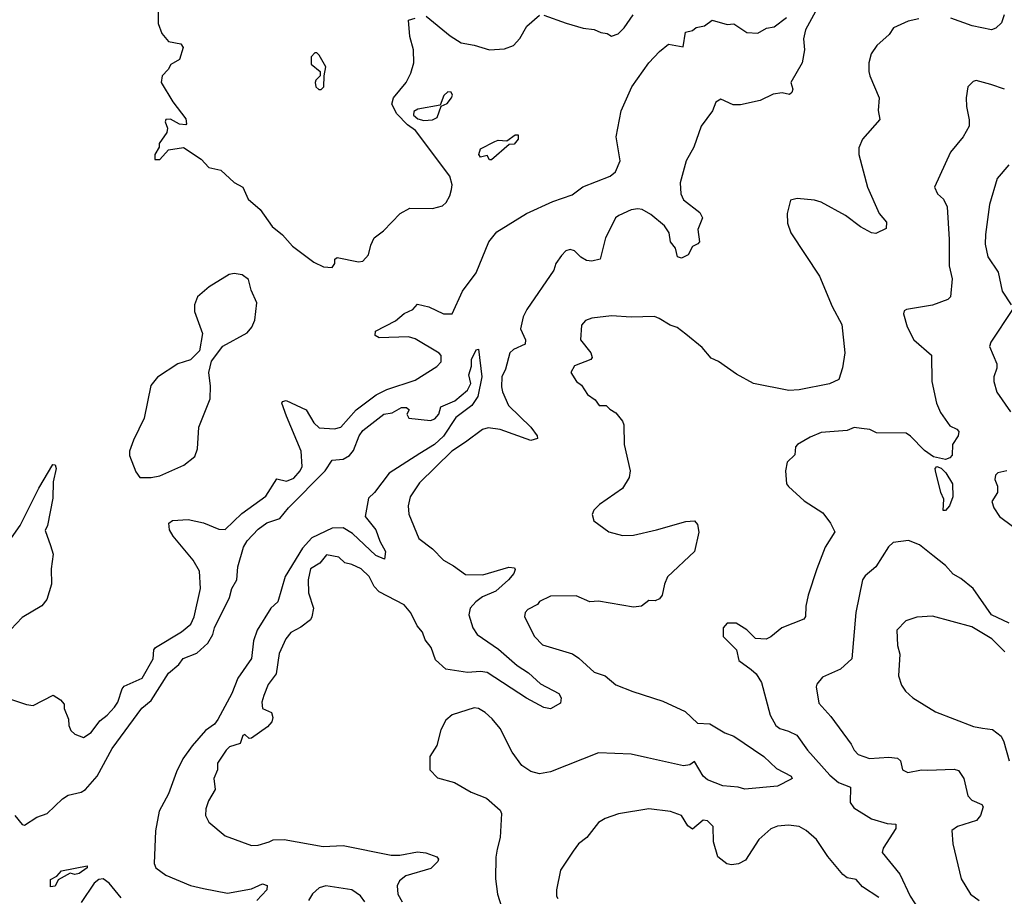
# Model space of a CAD drawing. Extents: x 1954683 to 2060285, y 904798 to 1016299.
# Tile 155 of 256: x 2033903 to 2038414, y 934555 to 938573. Entities that reach past the tile are written whole.
import ezdxf

# ---------------------------------------------------------------- set-up
doc = ezdxf.new("R2010")
doc.units = 0

msp = doc.modelspace()

# ---------------------------------------------------------------- linework, layer by layer
at = {"layer": '0CON10XD'}
for points in [[(2034537, 938607), (2034537.5, 938555), (2034555, 938510), (2034585, 938472.5), (2034641.7, 938461.7), (2034652.5, 938445), (2034635, 938390), (2034595, 938367.5), (2034583.8, 938345), (2034556.2, 938315), (2034551.2, 938285), (2034605, 938196.2), (2034665, 938117.5), (2034667.5, 938095), (2034665, 938090), (2034635, 938093.3), (2034593.8, 938116.2), (2034572.5, 938115), (2034570, 938105), (2034580, 938075), (2034577.5, 938055), (2034542.5, 938005), (2034541.7, 937988.3), (2034522.5, 937955), (2034521.7, 937931.7), (2034545, 937932.5), (2034585, 937976.7), (2034653, 937987), (2034735, 937933.3), (2034770, 937895), (2034825, 937882.5), (2034886.2, 937826.2), (2034925.4, 937805.4), (2034950.6, 937750.6), (2035005, 937703.3), (2035060, 937625), (2035106.9, 937586.9), (2035152.5, 937535), (2035251.3, 937461.3), (2035295, 937440), (2035335, 937436.7), (2035346.7, 937455), (2035346.7, 937475), (2035358, 937482), (2035455, 937462.1), (2035475, 937465.7), (2035500.8, 937495), (2035511.2, 937538.8), (2035527.7, 937572.3), (2035570, 937605), (2035646.4, 937683.6), (2035690.7, 937709.3), (2035795, 937706.7), (2035840.7, 937719.3), (2035856.7, 937735)], [(2034525.4, 935694.6), (2034645, 935766.6), (2034687.5, 935802.5), (2034702.6, 935835), (2034731.1, 935965), (2034727.5, 936045), (2034698.5, 936095), (2034606.5, 936205), (2034588.9, 936235), (2034585.8, 936265), (2034602.6, 936277.4), (2034675, 936281.8), (2034745, 936266.5), (2034815, 936237.5), (2034845, 936236.7), (2034920.6, 936309.4), (2035030.5, 936389.5), (2035081.2, 936468.8), (2035125, 936456.9), (2035158.8, 936471.2), (2035188.6, 936505), (2035197.1, 936525), (2035192.2, 936595), (2035125.4, 936755.4), (2035104.2, 936815), (2035106.7, 936823.3), (2035123.3, 936826.7), (2035215, 936783.8), (2035251.4, 936725), (2035275, 936702.2), (2035345, 936696.9), (2035374.6, 936705.4), (2035444.8, 936785.2), (2035536.7, 936853.3), (2035585, 936877.9), (2035715, 936920.9), (2035815, 936982.5), (2035834.2, 937005), (2035834.1, 937034.1), (2035825, 937043.8), (2035715, 937110), (2035685, 937118.5), (2035550, 937115), (2035531.2, 937125), (2035533.8, 937145), (2035625, 937192.5), (2035665, 937225.6), (2035703.8, 937245), (2035725, 937269.2), (2035777.2, 937257.2), (2035844.8, 937224.8), (2035885.2, 937224.8), (2035932.4, 937327.6), (2035995, 937412.5), (2036052.6, 937555), (2036089.2, 937600.8), (2036224.6, 937685), (2036345, 937739.2), (2036435, 937769.1), (2036483, 937807), (2036608, 937855), (2036632.9, 937875), (2036654.4, 937925), (2036636.5, 938035), (2036659.5, 938155), (2036708.2, 938265), (2036785.6, 938375), (2036833.8, 938426.2), (2036875, 938460), (2036942.5, 938447.5), (2036954.1, 938515.9), (2036985, 938522.5), (2037003, 938537), (2037040, 938545), (2037075, 938570), (2037145, 938551.2), (2037175, 938553.3), (2037235, 938514), (2037285, 938510.8), (2037325, 938534.3), (2037359.7, 938540.3), (2037416.7, 938583.3)], [(2037549.4, 938610.6), (2037503.6, 938526.4), (2037494.4, 938485), (2037498.1, 938435), (2037488.8, 938375), (2037435.8, 938285), (2037445.5, 938254.5), (2037440.9, 938239.1), (2037429.7, 938230.3), (2037396.7, 938236.7), (2037355, 938231.8), (2037295, 938202.5), (2037205, 938181.9), (2037172.6, 938182.6), (2037115, 938208.9), (2037091.8, 938195), (2037077.5, 938155), (2037025, 938084.3), (2036991.6, 937988.4), (2036956.4, 937925), (2036929.2, 937825), (2036932.9, 937775), (2036945, 937746.2), (2037018.9, 937688.9), (2037030.8, 937665), (2037009.3, 937610.7), (2037017.5, 937555), (2037010, 937545), (2036985, 937533.3), (2036966.2, 937495), (2036935, 937479.6), (2036916.9, 937485), (2036907.5, 937525), (2036884.3, 937555), (2036878.8, 937595), (2036857.3, 937627.3), (2036795, 937680), (2036755, 937701.9), (2036735, 937705.4), (2036705, 937700.4), (2036647.5, 937675), (2036632.9, 937665), (2036614.5, 937625.5), (2036587, 937573), (2036563.3, 937475), (2036525, 937466), (2036499.5, 937469.5), (2036474.2, 937484.2), (2036445, 937512.5), (2036425, 937520), (2036405, 937512.5), (2036385, 937492.5), (2036360, 937455), (2036350, 937425), (2036227.1, 937245), (2036209.8, 937210.2), (2036197.3, 937155), (2036220.5, 937105), (2036219.2, 937085), (2036165, 937060.4), (2036149.2, 937045), (2036129.6, 936970.4), (2036112.7, 936935), (2036109.8, 936889.8), (2036115, 936866.2), (2036142.7, 936805), (2036245.6, 936705), (2036273.8, 936665), (2036275, 936652.5), (2036245, 936644), (2036105, 936694.3), (2036048.8, 936701.2), (2036023.3, 936695), (2035945, 936635.8), (2035883.1, 936595), (2035735, 936449.5), (2035692.2, 936385), (2035682.2, 936345), (2035686.2, 936306.2), (2035731.4, 936195), (2035795, 936147.1), (2035844.3, 936095), (2035890, 936070), (2035945, 936029.4), (2036025, 936028.2), (2036144, 936064), (2036170, 936060), (2036173.3, 936053.3), (2036167.1, 936035), (2036142.7, 936005), (2036085, 935952.6), (2036023, 935927), (2035993.6, 935905), (2035967.5, 935875), (2035961.1, 935845), (2035978.5, 935785), (2035998.9, 935755), (2036097.5, 935687.5), (2036182.2, 935612.2), (2036235, 935579.4), (2036289.1, 935529.1), (2036373.3, 935485), (2036383.8, 935465), (2036380.7, 935439.3), (2036335, 935413.8), (2036305, 935420), (2036225, 935462.5), (2036045, 935580.7), (2036015, 935585.8), (2035955, 935581), (2035855, 935595.8), (2035808.8, 935638.8), (2035788.1, 935695), (2035760.7, 935730.7), (2035749, 935765), (2035724.5, 935794.5), (2035695, 935853.3), (2035665, 935890.4), (2035550.5, 935950.5), (2035526.9, 935975), (2035505, 936020.6), (2035467.8, 936055), (2035425, 936076), (2035393, 936083), (2035365, 936108.8), (2035309.4, 936120.6), (2035278.9, 936081.1), (2035236.2, 936055), (2035224.3, 936005), (2035225.8, 935945), (2035249.2, 935875), (2035241.4, 935835), (2035235, 935822), (2035191.7, 935788.3), (2035145.5, 935764.5), (2035123.1, 935735), (2035092.2, 935667.8), (2035078.1, 935575), (2035042, 935525), (2035021.4, 935475), (2035013.1, 935445), (2035015.8, 935415.8), (2035057.3, 935397.3), (2035063.3, 935375), (2035058, 935355), (2035039.1, 935330.9), (2034965, 935280), (2034955, 935277.5), (2034935, 935296.7), (2034925, 935292.5), (2034913.3, 935255), (2034865, 935239.4), (2034849.2, 935225), (2034810, 935165), (2034808.8, 935135), (2034792, 935095), (2034798.6, 935045), (2034768.3, 934991.7), (2034755.7, 934955), (2034754.4, 934925), (2034769.2, 934895), (2034845, 934831.9), (2034965, 934788), (2034995, 934789.2), (2035046.7, 934805), (2035065, 934814.2), (2035115, 934815.7), (2035293.5, 934783.5), (2035385, 934787.1), (2035605, 934743.5), (2035645, 934743.1), (2035725, 934759.2), (2035764, 934754), (2035815, 934736.2), (2035821.2, 934725), (2035818.8, 934715), (2035787.3, 934682.7), (2035672, 934648), (2035643.8, 934626.2), (2035633.2, 934603.2), (2035635.7, 934565), (2035655, 934528.8)], [(2035856.7, 937735), (2035873.8, 937765), (2035881.2, 937795), (2035883.9, 937816.1), (2035874, 937855), (2035716.7, 938065), (2035680.6, 938090.6), (2035630.6, 938140.6), (2035608.6, 938185), (2035615.6, 938214.4), (2035674, 938285), (2035695, 938327.5), (2035708.6, 938375), (2035708.1, 938435), (2035690, 938495), (2035685, 938570), (2035715, 938580)], [(2035765, 938588.8), (2035875, 938498), (2035925, 938466.2), (2035985, 938456), (2036055.9, 938434.1), (2036125, 938439.2), (2036165.8, 938454.2), (2036194.1, 938485.9), (2036227, 938543), (2036285, 938593.3)], [(2038023.1, 938576.9), (2037973.7, 938566.3), (2037906.7, 938535), (2037886.2, 938505), (2037830, 938455), (2037804.1, 938415.9), (2037794, 938375), (2037794.2, 938335), (2037797.5, 938315), (2037840.8, 938215), (2037835.8, 938155.8), (2037844, 938115), (2037764, 938025), (2037747.5, 937985), (2037747.1, 937955), (2037786.7, 937805), (2037840.8, 937685), (2037873.8, 937645), (2037872.5, 937615), (2037825, 937593.3), (2037805, 937595.8), (2037755, 937623.3), (2037685.9, 937675.9), (2037575, 937735.6), (2037545, 937745.7), (2037465, 937753.3), (2037434.1, 937745.9), (2037420, 937685), (2037420.5, 937640.5), (2037435.8, 937595.8), (2037566.8, 937396.8), (2037625, 937257.5), (2037670, 937175), (2037683.3, 937045), (2037673, 936977), (2037656.1, 936923.9), (2037613.9, 936903.9), (2037475, 936875.5), (2037427.6, 936872.4), (2037265.6, 936905.6), (2037187.6, 936947.6), (2037105, 937006.5), (2037071.7, 937021.7), (2037029.8, 937069.8), (2036955, 937132), (2036915, 937161.2), (2036883, 937173), (2036833, 937203), (2036811.7, 937211.7), (2036705, 937209.2), (2036615, 937215.7), (2036525, 937204.2), (2036495.9, 937194.1), (2036477.7, 937172.3), (2036471.9, 937105), (2036520, 937045), (2036525.7, 937024.3), (2036520, 937015), (2036445, 936986.7), (2036428, 936955), (2036454.4, 936914.4), (2036477.4, 936897.4), (2036504, 936855), (2036539.7, 936829.7), (2036557.5, 936805), (2036590, 936805), (2036607.1, 936787.1), (2036635, 936771.2), (2036665, 936732.5), (2036670.8, 936715), (2036673.1, 936625), (2036700, 936505), (2036695.7, 936475), (2036665, 936424.2), (2036559.5, 936350.5), (2036533.3, 936325), (2036526.7, 936305), (2036533.3, 936275), (2036602.5, 936225), (2036665, 936209.2), (2036715, 936210), (2036820, 936235), (2036955, 936272.5), (2036995, 936276), (2037008.3, 936258.3), (2037014.4, 936224.4), (2036995.4, 936134.6), (2036871.7, 936018.3), (2036856.7, 935985), (2036847.1, 935935), (2036835, 935918), (2036815, 935908.8), (2036785, 935910), (2036752.5, 935885), (2036715, 935880), (2036555, 935906.9), (2036515, 935904.2), (2036452.4, 935932.4), (2036335, 935930.5), (2036285, 935906.7), (2036275, 935892.5), (2036231.2, 935868.8), (2036218.8, 935855), (2036216.2, 935835), (2036261.2, 935745), (2036297.7, 935707.7), (2036435.5, 935665.5), (2036465.5, 935645.5), (2036535, 935581.4), (2036586.2, 935565), (2036635, 935524.3), (2036712.8, 935492.8), (2036849.8, 935449.8), (2036951.3, 935401.3), (2037008.8, 935348.8), (2037065.5, 935345.5), (2037134.5, 935304.5), (2037175, 935289.4), (2037312, 935195), (2037370.9, 935140.9), (2037437.5, 935105), (2037442.5, 935095), (2037438.3, 935091.7), (2037375, 935060), (2037225, 935045.7), (2037195, 935054.3), (2037125, 935060.6), (2037055, 935089.1), (2037035, 935105.6), (2036995, 935173.3), (2036972.7, 935157.3), (2036945, 935153.5), (2036779.2, 935189.2), (2036705, 935206.9), (2036555, 935212.7), (2036335, 935125.7), (2036285, 935116.2), (2036245, 935126.2), (2036204.1, 935154.1), (2036160, 935215), (2036105, 935324), (2036068.3, 935368.3), (2036035, 935397.5), (2036005, 935415.8), (2035985, 935419.2), (2035885, 935386.2), (2035855, 935362.5), (2035832, 935318), (2035813.6, 935246.4), (2035782.5, 935195), (2035782.5, 935135), (2035817.5, 935097.5), (2035895, 935076.2), (2035972.3, 935032.3), (2036042.5, 935005), (2036105, 934950), (2036110, 934935), (2036104.2, 934825), (2036091.2, 934771.2), (2036084.2, 934734.2), (2036082.5, 934635), (2036092.5, 934565), (2036111.4, 934501.4)], [(2036305, 938593.8), (2036406.2, 938556.2), (2036485, 938533.3), (2036535, 938527.5), (2036565, 938513.3), (2036595, 938510), (2036615, 938497.5), (2036645, 938507.5), (2036673.3, 938535), (2036713.8, 938595)], [(2038414, 938595), (2038402, 938558), (2038375, 938533.8), (2038355, 938526), (2038267.5, 938545), (2038169.2, 938579.2)], [(2035285, 938252.5), (2035296.7, 938265), (2035297.5, 938315), (2035306.4, 938356.4), (2035275, 938410), (2035265, 938420), (2035255, 938420), (2035238.3, 938401.7), (2035238.3, 938368.3), (2035280, 938335), (2035280, 938315), (2035260, 938295), (2035257.5, 938285), (2035260, 938265), (2035273, 938253), (2035285, 938252.5)], [(2038415, 938253.8), (2038352.5, 938275), (2038285, 938293.8), (2038271.2, 938288.8), (2038247.5, 938265), (2038240, 938215), (2038241.2, 938175), (2038253.9, 938113.9), (2038252.5, 938085), (2038225, 938036.2), (2038168, 937965), (2038093.8, 937805), (2038108.8, 937775), (2038135, 937750), (2038151.9, 937715), (2038162.1, 937565), (2038161.5, 937445), (2038175.9, 937384.1), (2038168.1, 937301.9), (2038155, 937289.5), (2038085, 937263.8), (2037965.9, 937244.1), (2037955, 937237.5), (2037952, 937225), (2037968.6, 937165), (2038000, 937105), (2038080, 937035), (2038081.5, 936915), (2038104.1, 936815), (2038121.6, 936771.6), (2038165, 936710.8), (2038196.6, 936696.6), (2038205.8, 936685), (2038202.2, 936665), (2038177.5, 936625), (2038175, 936576.2), (2038165, 936564.2), (2038145, 936556.9), (2038089.7, 936569.7), (2038048, 936598), (2037985, 936664.4), (2037965, 936677.8), (2037828.3, 936678.3), (2037797.5, 936695), (2037759.2, 936699.2), (2037727, 936703), (2037695, 936690), (2037575, 936680), (2037525, 936658.6), (2037466.7, 936625), (2037457.5, 936615), (2037455, 936577.5), (2037420, 936545), (2037411.2, 936505), (2037416.7, 936445), (2037425, 936432.5), (2037497, 936367), (2037582.6, 936312.6), (2037618.6, 936265), (2037637.1, 936225), (2037593.1, 936155), (2037555.5, 936055), (2037515.7, 935935), (2037504.4, 935885), (2037503.1, 935836.9), (2037495.5, 935824.5), (2037394.3, 935785.7), (2037345, 935743.8), (2037323, 935733), (2037275, 935736.7), (2037235, 935776.7), (2037185, 935806.2), (2037145, 935806.7), (2037126.7, 935785), (2037126.2, 935745), (2037187.5, 935685), (2037197.5, 935635), (2037253.9, 935593.9), (2037276.7, 935575), (2037302, 935535), (2037341.1, 935385), (2037367, 935337), (2037385, 935323.5), (2037425, 935312.3), (2037463.1, 935293.1), (2037512.7, 935225), (2037615, 935109.6), (2037655, 935077.1), (2037709.2, 935055), (2037708.2, 934985), (2037725, 934960), (2037805, 934909.4), (2037877.8, 934887.8), (2037916.7, 934885), (2037916.9, 934865), (2037859.2, 934775), (2037854.2, 934755), (2037935, 934656.9), (2037983.3, 934555), (2038023.3, 934495)], [(2035755, 938110.2), (2035795, 938113.1), (2035815.6, 938125), (2035833.6, 938176.4), (2035861, 938189), (2035882.2, 938215), (2035886.7, 938226.7), (2035880.6, 938240.6), (2035865, 938241.3), (2035846, 938225), (2035828.9, 938181.1), (2035727.5, 938162.6), (2035708.7, 938151.3), (2035708, 938135), (2035727.8, 938117.8), (2035755, 938110.2)], [(2036065, 937930), (2036055, 937930), (2036045, 937950), (2036015, 937942), (2036006.2, 937955), (2036015, 937980), (2036080, 938015), (2036095, 938020), (2036135, 938016.7), (2036172.5, 938045), (2036187.5, 938045), (2036186.2, 938025), (2036168.3, 938001.7), (2036145, 938000), (2036065, 937930)], [(2038435, 937907.1), (2038381.9, 937845), (2038346.5, 937725), (2038327.6, 937587.6), (2038326.9, 937543.1), (2038338.9, 937485), (2038385.5, 937415), (2038405, 937328.8), (2038445.7, 937265)], [(2034453.6, 936473.6), (2034505, 936473.8), (2034545, 936482.5), (2034655, 936531.4), (2034705, 936570), (2034717.1, 936605), (2034723.5, 936705), (2034775.7, 936835), (2034777, 936893), (2034769.4, 936955), (2034782.1, 937007.9), (2034834.4, 937075.6), (2034945, 937138), (2034966.4, 937163.6), (2034980, 937195), (2034990, 937275), (2034963.6, 937333.6), (2034951.5, 937381.5), (2034922.7, 937402.7), (2034885, 937410), (2034863.3, 937405), (2034771.2, 937348.8), (2034717.7, 937302.3), (2034703.8, 937265), (2034703.8, 937235), (2034741.2, 937135), (2034726.2, 937055), (2034685, 937013.8), (2034627.5, 936995), (2034535, 936933.8), (2034504.1, 936895.9), (2034474.1, 936745.9), (2034424.1, 936645.9), (2034406.2, 936595), (2034406.7, 936575), (2034435, 936500), (2034453.6, 936473.6)], [(2038452, 937245), (2038351.9, 937095), (2038346.7, 937075), (2038380, 936995), (2038380.6, 936975), (2038365.7, 936935), (2038365.6, 936915), (2038380.6, 936865), (2038441.8, 936775)], [(2033881.1, 934925), (2033915, 934883.3), (2033925, 934881.2), (2033982.4, 934917.6), (2034029.4, 934935), (2034099, 935001), (2034125, 935018.4), (2034185, 935031.6), (2034205, 935044.2), (2034257.7, 935105), (2034327.4, 935232.6), (2034462.6, 935417.4), (2034505, 935451.7), (2034585, 935577.5), (2034632.7, 935617.3), (2034651.9, 935645), (2034715, 935669.6), (2034764.6, 935715.4), (2034788.1, 935755), (2034796.3, 935785), (2034863.9, 935925), (2034874.4, 935965.6), (2034897.4, 936005), (2034903.2, 936065), (2034928.1, 936155), (2034945, 936184), (2034995, 936236.9), (2035035, 936266.7), (2035095, 936285.8), (2035134.2, 936335), (2035303.2, 936505), (2035335, 936553.3), (2035385, 936557.9), (2035414.6, 936575), (2035432, 936598), (2035457.9, 936665), (2035475, 936690), (2035572, 936765), (2035608.9, 936771.1), (2035652.5, 936795), (2035675.7, 936795.7), (2035687.5, 936785), (2035676.7, 936765), (2035686.4, 936746.4), (2035785, 936736.2), (2035805, 936743.8), (2035823.8, 936765), (2035832.3, 936797.7), (2035896.7, 936825), (2035955, 936874), (2035970, 936905), (2035961.4, 936945), (2035972.5, 936985), (2035972.5, 937015), (2035995, 937060), (2036005, 937062.5), (2036020.5, 936935), (2036002.5, 936845), (2035974.6, 936805), (2035901.4, 936748.6), (2035845, 936664), (2035803.8, 936625), (2035736.4, 936583.6), (2035595.6, 936494.4), (2035528.9, 936405), (2035500.8, 936379.2), (2035485.6, 936295), (2035535, 936234), (2035552.4, 936182.4), (2035579.4, 936135), (2035575, 936100), (2035535, 936117.5), (2035427.7, 936217.7), (2035385, 936243.7), (2035335, 936242.3), (2035242.2, 936197.8), (2035199, 936151), (2035119.5, 936020.5), (2035085.3, 935905), (2035054.3, 935875.7), (2034991.1, 935775), (2034974.8, 935725), (2034965.2, 935645), (2034902.7, 935555), (2034875, 935484.6), (2034810.3, 935365), (2034795, 935344.1), (2034754.7, 935315), (2034693.8, 935245), (2034651.3, 935185), (2034621.6, 935125), (2034585.2, 935024.8), (2034541.6, 934945), (2034525.8, 934855), (2034519.4, 934705), (2034527.5, 934685), (2034572.3, 934652.3), (2034686, 934605), (2034745, 934590), (2034855, 934568.5), (2034965, 934589.2), (2035015, 934612), (2035037.5, 934605), (2035035, 934584), (2034990, 934535)], [(2033855, 936182), (2033905.3, 936254.7), (2033990.6, 936425), (2034055, 936533.3), (2034065, 936532.5), (2034070, 936515), (2034055.8, 936455), (2034055, 936380), (2034030.9, 936255), (2034019.1, 936230.9), (2034045, 936163.3), (2034057, 936123), (2034046.9, 936055), (2034049.5, 935985), (2034027.5, 935915), (2034005, 935886.2), (2033915, 935833.1), (2033862.3, 935777.7)], [(2038145, 936322.5), (2038133.6, 936323.6), (2038136.7, 936375), (2038123.1, 936405), (2038098.9, 936505), (2038097.8, 936515), (2038105, 936524.3), (2038125, 936516.9), (2038146.2, 936496.2), (2038176.7, 936445), (2038178.8, 936385), (2038163.3, 936345), (2038145, 936322.5)], [(2038425, 936504.2), (2038385, 936496), (2038373.8, 936485), (2038371.4, 936465), (2038383.1, 936435), (2038382.9, 936405), (2038357.1, 936365), (2038365.6, 936335), (2038391.4, 936295), (2038451.1, 936251.1)], [(2038436.7, 935806.7), (2038355, 935845.3), (2038271.2, 935965), (2038215, 936011.6), (2038180.6, 936030.6), (2038145, 936070.4), (2038086.4, 936116.4), (2038025, 936165.8), (2037975, 936186.2), (2037905, 936176), (2037883.2, 936156.8), (2037825.6, 936065), (2037776.8, 936023.2), (2037764.3, 936005), (2037734.5, 935855), (2037716.2, 935643.8), (2037663.7, 935596.3), (2037581.2, 935558.8), (2037555, 935526.7), (2037552.5, 935515), (2037565, 935440), (2037619.5, 935379.5), (2037712.2, 935252.2), (2037725.7, 935225), (2037745.4, 935205.4), (2037796.2, 935186.2), (2037885, 935192.7), (2037925, 935188.6), (2037938, 935175), (2037947.5, 935135), (2037971.7, 935121.7), (2038035, 935134), (2038062.4, 935132.4), (2038185, 935138.1), (2038205, 935130.8), (2038228.6, 935095), (2038247.1, 935015), (2038265, 934995.7), (2038311.2, 934975), (2038318, 934965), (2038305.5, 934925), (2038287.1, 934902.9), (2038200, 934875), (2038173.2, 934856.8), (2038178.6, 934795), (2038217.1, 934635), (2038260, 934565), (2038299.2, 934535)], [(2038416.4, 935675), (2038356.7, 935735), (2038265, 935789.5), (2038085, 935838.1), (2038013.9, 935833.9), (2037962.5, 935817.5), (2037922, 935775), (2037924.4, 935705), (2037935.6, 935665), (2037928.9, 935565), (2037943, 935523), (2037961.2, 935495), (2037995, 935464), (2038099.7, 935399.7), (2038273.6, 935333.6), (2038314.3, 935325.7), (2038359.5, 935319.5), (2038399.3, 935289.3), (2038412.4, 935262.4), (2038436.9, 935175)], [(2033865, 935456.7), (2033933.9, 935433.9), (2033965, 935430), (2034057, 935477), (2034090, 935455), (2034107.5, 935435), (2034107.5, 935415), (2034126.4, 935366.4), (2034128.3, 935338.3), (2034137.5, 935315), (2034155, 935297.5), (2034195, 935283.3), (2034230, 935305), (2034270.4, 935359.6), (2034304.4, 935385.6), (2034337.8, 935422.2), (2034352.9, 935445), (2034372, 935505), (2034381.7, 935518.3), (2034465, 935554.2), (2034515, 935642.5), (2034518.1, 935685), (2034525.4, 935694.6)], [(2037839.9, 934549.9), (2037765, 934597.9), (2037735, 934631.1), (2037695, 934640), (2037675, 934655.5), (2037605, 934737.1), (2037553.2, 934815), (2037506.8, 934856.8), (2037475, 934875.4), (2037425, 934880.9), (2037375, 934875.5), (2037345, 934864.5), (2037290, 934815), (2037229.2, 934720.8), (2037196.4, 934703.6), (2037165, 934698.9), (2037143.1, 934703.1), (2037101.4, 934735), (2037082.2, 934805), (2037080, 934875), (2037055, 934901.4), (2037035, 934904.2), (2036985, 934862.5), (2036965, 934878), (2036935, 934925.7), (2036885, 934944.2), (2036785, 934956), (2036647.1, 934932.9), (2036585, 934912), (2036555, 934893.8), (2036501.2, 934825), (2036463.8, 934795), (2036438.3, 934761.7), (2036381.4, 934675), (2036362.9, 934585), (2036362.5, 934555), (2036368, 934545)], [(2034045, 934597.5), (2034045, 934632), (2034073.6, 934646.4), (2034095, 934672.2), (2034212.5, 934695), (2034212, 934685), (2034175, 934658.9), (2034155, 934654.6), (2034135, 934660.8), (2034079.2, 934630.8), (2034065, 934601.2), (2034045, 934597.5)], [(2034368.1, 934548.1), (2034313.1, 934615), (2034285.1, 934635.1), (2034265, 934632), (2034245, 934615.2), (2034184.2, 934525.8)], [(2035485, 934530), (2035465, 934557.1), (2035425, 934584.5), (2035305, 934603.1), (2035275, 934594.2), (2035245, 934566.2), (2035226.7, 934535)]]:
    msp.add_lwpolyline(points, dxfattribs=at)

doc.saveas('drawing.dxf')
